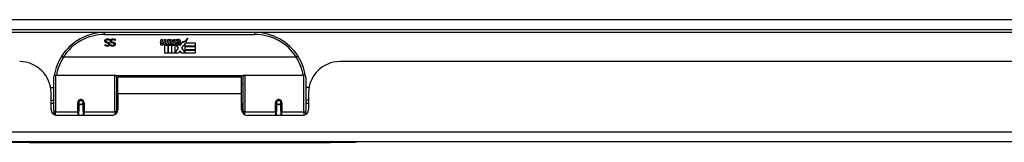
# Model space of a CAD drawing. Header units: inches. Extents: x 10 to 205, y 17 to 100.
# Tile 9 of 71: x 26.74 to 36.53, y 16.73 to 17.96. Entities that reach past the tile are written whole.
import ezdxf

# ---------------------------------------------------------------- set-up
doc = ezdxf.new("R2010")
doc.units = ezdxf.units.IN
doc.header["$MEASUREMENT"] = 0
doc.layers.add('Visible Edges(ANSI)', color=7, linetype='Continuous', lineweight=25)
doc.layers.add('Visible Tangent Edges(ANSI)', color=7, linetype='Continuous', lineweight=25)

msp = doc.modelspace()

# ---------------------------------------------------------------- linework, layer by layer
at = {"layer": 'Visible Edges(ANSI)'}
for p, q in [((10.4294, 17.8586), (46.2314, 17.8586)), ((29.0784, 17.8286), (27.5823, 17.8286)), ((27.6335, 17.7486), (27.6328, 17.7486)), ((27.6335, 17.7604), (27.6335, 17.7486)), ((27.6878, 17.7486), (27.6871, 17.7486)), ((27.6878, 17.7604), (27.6878, 17.7486)), ((28.1377, 17.7256), (28.1444, 17.7599)), ((28.1444, 17.7599), (28.1576, 17.7599)), ((28.1576, 17.7599), (28.1515, 17.7254)), ((28.174, 17.7374), (28.178, 17.7599)), ((28.178, 17.7599), (28.1912, 17.7599)), ((28.1912, 17.7599), (28.1851, 17.7254)), ((28.2079, 17.7374), (28.2119, 17.7599)), ((28.2119, 17.7599), (28.2251, 17.7599)), ((28.2251, 17.7599), (28.2154, 17.7053)), ((28.2212, 17.7053), (28.2455, 17.7318)), ((28.232, 17.7599), (28.2482, 17.7599)), ((28.2455, 17.7318), (28.232, 17.7599)), ((28.2482, 17.7599), (28.2557, 17.7404)), ((28.2557, 17.7404), (28.2581, 17.7404)), ((28.2581, 17.7404), (28.2716, 17.7599)), ((28.2878, 17.7599), (28.2632, 17.732)), ((28.2632, 17.732), (28.277, 17.7053)), ((28.2716, 17.7599), (28.2878, 17.7599)), ((28.2866, 17.7362), (28.3232, 17.7362)), ((28.2932, 17.7482), (28.2932, 17.7572)), ((28.3337, 17.6982), (28.3651, 17.7423)), ((28.3651, 17.7423), (28.3671, 17.7281)), ((28.3671, 17.7281), (28.4109, 17.7743)), ((28.4109, 17.7743), (28.3861, 17.7266)), ((27.5881, 17.7084), (27.5888, 17.7084)), ((27.5881, 17.6971), (27.5881, 17.7084)), ((27.6424, 17.7084), (27.6431, 17.7084)), ((27.6424, 17.6971), (27.6424, 17.7084)), ((28.1831, 17.6216), (28.1831, 17.7011)), ((28.201, 17.7086), (28.2005, 17.7024)), ((28.2005, 17.7024), (28.2128, 17.7024)), ((28.2049, 17.7149), (28.202, 17.7149)), ((28.2041, 17.7053), (28.2049, 17.7149)), ((28.2154, 17.7053), (28.2041, 17.7053)), ((28.2128, 17.7024), (28.2128, 17.6216)), ((28.217, 17.7024), (28.2392, 17.7024)), ((28.217, 17.6216), (28.217, 17.7024)), ((28.2375, 17.7053), (28.2212, 17.7053)), ((28.2509, 17.7236), (28.2375, 17.7053)), ((28.2392, 17.7024), (28.2467, 17.7128)), ((28.2467, 17.7128), (28.2467, 17.6216)), ((28.253, 17.7236), (28.2509, 17.7236)), ((28.2509, 17.7201), (28.2584, 17.7024)), ((28.2509, 17.6216), (28.2509, 17.7201)), ((28.2608, 17.7053), (28.253, 17.7236)), ((28.2584, 17.7024), (28.2809, 17.7024)), ((28.277, 17.7053), (28.2608, 17.7053)), ((28.2809, 17.7024), (28.2809, 17.6228)), ((28.2809, 17.6228), (28.3175, 17.6718)), ((28.3175, 17.6718), (28.2968, 17.7017)), ((28.3217, 17.7272), (28.2977, 17.7272)), ((28.3317, 17.6477), (28.3178, 17.6216)), ((28.3267, 17.7098), (28.3337, 17.6982)), ((28.3493, 17.6216), (28.3317, 17.6477)), ((28.3671, 17.7039), (28.3475, 17.6759)), ((28.3475, 17.6759), (28.3844, 17.6222)), ((28.3691, 17.6939), (28.3671, 17.7039)), ((28.3844, 17.7233), (28.3691, 17.6939)), ((28.3844, 17.6945), (28.3844, 17.7233)), ((28.4831, 17.6945), (28.3844, 17.6945)), ((28.3844, 17.69), (28.4831, 17.69)), ((28.3844, 17.6579), (28.3844, 17.69)), ((28.4831, 17.6579), (28.3844, 17.6579)), ((28.3844, 17.6537), (28.4831, 17.6537)), ((28.3844, 17.6222), (28.3844, 17.6537)), ((28.3861, 17.7266), (28.4831, 17.7266)), ((28.4831, 17.7266), (28.4831, 17.6945)), ((28.4831, 17.69), (28.4831, 17.6579)), ((28.4831, 17.6537), (28.4831, 17.6216)), ((29.4873, 17.5829), (27.1735, 17.5829)), ((28.2128, 17.6216), (28.1831, 17.6216)), ((28.2467, 17.6216), (28.217, 17.6216)), ((28.3178, 17.6216), (28.2509, 17.6216)), ((28.4831, 17.6216), (28.3493, 17.6216)), ((40.3889, 17.539), (29.9234, 17.539)), ((27.0755, 17.054), (27.0755, 17.3839)), ((27.0951, 17.4036), (27.6847, 17.4036)), ((27.7005, 17.3878), (27.7005, 17.0502)), ((27.7149, 17.216), (27.7149, 17.384)), ((28.9459, 17.384), (27.7149, 17.384)), ((28.9459, 17.216), (28.9459, 17.384)), ((28.9603, 17.0502), (28.9603, 17.3878)), ((28.976, 17.4036), (29.5656, 17.4036)), ((29.5853, 17.3839), (29.5853, 17.054)), ((27.045, 17.279), (27.0755, 17.279)), ((27.7005, 17.3115), (27.7149, 17.3115)), ((28.9603, 17.3115), (28.9459, 17.3115)), ((29.6157, 17.279), (29.5853, 17.279)), ((27.0494, 17.0611), (27.0494, 17.227)), ((27.0494, 17.153), (27.0755, 17.153)), ((27.7149, 17.216), (27.7149, 17.0611)), ((28.9459, 17.0611), (28.9459, 17.216)), ((29.6114, 17.153), (29.5853, 17.153)), ((29.6114, 17.227), (29.6114, 17.0611)), ((27.0755, 17.1195), (27.0494, 17.1195)), ((27.0755, 17.054), (27.0755, 17.0121)), ((27.3245, 17.1314), (27.3245, 17.0445)), ((27.3266, 17.129), (27.3246, 17.129)), ((27.3249, 17.1357), (27.3268, 17.1353)), ((27.3264, 17.1354), (27.3264, 17.1314)), ((27.3304, 17.1195), (27.328, 17.1195)), ((27.3642, 17.1195), (27.3618, 17.1195)), ((27.3654, 17.1274), (27.3678, 17.1269)), ((27.3678, 17.0445), (27.3678, 17.1314)), ((27.7005, 17.1206), (27.7149, 17.1206)), ((27.7005, 17.0224), (27.7005, 17.0502)), ((28.9603, 17.1206), (28.9459, 17.1206)), ((28.9603, 17.0502), (28.9603, 17.0224)), ((29.293, 17.1314), (29.293, 17.0445)), ((29.2954, 17.1274), (29.293, 17.1269)), ((29.2989, 17.1195), (29.2965, 17.1195)), ((29.3327, 17.1195), (29.3303, 17.1195)), ((29.3358, 17.1357), (29.3339, 17.1353)), ((29.3342, 17.129), (29.3362, 17.129)), ((29.3343, 17.1314), (29.3343, 17.1354)), ((29.3363, 17.0445), (29.3363, 17.1314)), ((29.6114, 17.1195), (29.5853, 17.1195)), ((29.5853, 17.0121), (29.5853, 17.054)), ((27.6558, 17.002), (27.1084, 17.002)), ((27.3245, 17.002), (27.3245, 17.0445)), ((27.3678, 17.0445), (27.3678, 17.002)), ((29.5523, 17.002), (29.0049, 17.002)), ((29.293, 17.002), (29.293, 17.0445)), ((29.3363, 17.0445), (29.3363, 17.002)), ((46.1329, 16.739), (10.5279, 16.739)), ((26.8304, 16.733), (26.5804, 16.733)), ((26.8304, 16.733), (29.8304, 16.733)), ((30.0804, 16.733), (29.8304, 16.733)), ((30.0804, 16.733), (30.0804, 16.739))]:
    msp.add_line(p, q, dxfattribs=at)
at = {"layer": 'Visible Edges(ANSI)', "flags": 128}
for points in [[(27.5853, 17.7444), (27.5853, 17.7451), (27.5854, 17.7458), (27.5854, 17.7465), (27.5855, 17.7472), (27.5856, 17.7479), (27.5858, 17.7486), (27.5859, 17.7493), (27.5861, 17.7499), (27.5863, 17.7506), (27.5865, 17.7513), (27.5868, 17.752), (27.587, 17.7526), (27.5873, 17.7533), (27.5876, 17.7539), (27.588, 17.7546), (27.5883, 17.7552), (27.5887, 17.7558), (27.5891, 17.7564), (27.5895, 17.7569), (27.5899, 17.7575), (27.5903, 17.758), (27.5908, 17.7585), (27.5913, 17.759), (27.5918, 17.7595)], [(27.5994, 17.7266), (27.5982, 17.727), (27.5971, 17.7274), (27.596, 17.7278), (27.595, 17.7283), (27.594, 17.7288), (27.5931, 17.7294), (27.5922, 17.7299), (27.5914, 17.7306), (27.5907, 17.7312), (27.59, 17.7319), (27.5893, 17.7326), (27.5887, 17.7333), (27.5882, 17.7341), (27.5877, 17.7349), (27.5872, 17.7357), (27.5868, 17.7365), (27.5865, 17.7374), (27.5862, 17.7383), (27.5859, 17.7393), (27.5857, 17.7403), (27.5855, 17.7413), (27.5854, 17.7423), (27.5854, 17.7433), (27.5853, 17.7444)], [(27.5918, 17.7595), (27.5923, 17.76), (27.5929, 17.7605), (27.5935, 17.7609), (27.5941, 17.7614), (27.5948, 17.7618), (27.5954, 17.7622), (27.596, 17.7626), (27.5967, 17.763), (27.5974, 17.7633), (27.5981, 17.7636), (27.5988, 17.7639), (27.5995, 17.7642), (27.6002, 17.7645), (27.601, 17.7647), (27.6018, 17.765), (27.6026, 17.7652), (27.6034, 17.7653), (27.6043, 17.7655), (27.6052, 17.7656), (27.6062, 17.7657), (27.6072, 17.7658), (27.6082, 17.7659), (27.6092, 17.7659), (27.6103, 17.7659)], [(27.6109, 17.7577), (27.6097, 17.7577), (27.6085, 17.7577), (27.6073, 17.7575), (27.6062, 17.7574), (27.6051, 17.7572), (27.6041, 17.7569), (27.6031, 17.7566), (27.6022, 17.7563), (27.6014, 17.7559), (27.6006, 17.7555), (27.5998, 17.755), (27.5991, 17.7545), (27.5985, 17.7539), (27.5979, 17.7534), (27.5974, 17.7527), (27.5969, 17.7521), (27.5965, 17.7514), (27.5962, 17.7507), (27.5958, 17.75), (27.5956, 17.7492), (27.5954, 17.7485), (27.5953, 17.7476), (27.5952, 17.7468), (27.5952, 17.7459)], [(27.5952, 17.7459), (27.5952, 17.7452), (27.5952, 17.7445), (27.5953, 17.7439), (27.5954, 17.7433), (27.5955, 17.7427), (27.5957, 17.7421), (27.5959, 17.7415), (27.5961, 17.741), (27.5963, 17.7404), (27.5966, 17.7399), (27.5969, 17.7395), (27.5973, 17.739), (27.5976, 17.7386), (27.598, 17.7382), (27.5985, 17.7378), (27.5989, 17.7374), (27.5994, 17.7371), (27.6, 17.7367), (27.6005, 17.7364), (27.6011, 17.7361), (27.6018, 17.7358), (27.6024, 17.7355), (27.6031, 17.7353), (27.6039, 17.7351)], [(27.6039, 17.7351), (27.6044, 17.7349), (27.605, 17.7348), (27.6055, 17.7346), (27.606, 17.7345), (27.6065, 17.7343), (27.607, 17.7342), (27.6075, 17.7341), (27.608, 17.734), (27.6085, 17.7338), (27.609, 17.7337), (27.6094, 17.7336), (27.6099, 17.7335), (27.6103, 17.7334), (27.6108, 17.7333), (27.6113, 17.7332), (27.6119, 17.733), (27.6124, 17.7329), (27.613, 17.7328), (27.6135, 17.7326), (27.6141, 17.7325), (27.6147, 17.7323), (27.6154, 17.7322), (27.616, 17.732), (27.6167, 17.7318)], [(27.6103, 17.7659), (27.6115, 17.7659), (27.6128, 17.7659), (27.614, 17.7658), (27.6151, 17.7657), (27.6163, 17.7656), (27.6174, 17.7655), (27.6185, 17.7654), (27.6195, 17.7652), (27.6205, 17.765), (27.6215, 17.7648), (27.6224, 17.7645), (27.6234, 17.7643), (27.6242, 17.764), (27.6251, 17.7637), (27.626, 17.7634), (27.6269, 17.7631), (27.6277, 17.7628), (27.6286, 17.7625), (27.6294, 17.7622), (27.6303, 17.7618), (27.6311, 17.7615), (27.6319, 17.7611), (27.6327, 17.7608), (27.6335, 17.7604)], [(27.6328, 17.7486), (27.632, 17.7493), (27.6312, 17.75), (27.6304, 17.7506), (27.6296, 17.7512), (27.6287, 17.7519), (27.6279, 17.7524), (27.627, 17.753), (27.6261, 17.7535), (27.6252, 17.754), (27.6242, 17.7545), (27.6233, 17.7549), (27.6223, 17.7553), (27.6213, 17.7557), (27.6203, 17.7561), (27.6194, 17.7564), (27.6184, 17.7567), (27.6175, 17.7569), (27.6165, 17.7571), (27.6156, 17.7573), (27.6146, 17.7575), (27.6137, 17.7576), (27.6128, 17.7577), (27.6119, 17.7577), (27.6109, 17.7577)], [(27.6167, 17.7318), (27.6173, 17.7317), (27.6179, 17.7315), (27.6185, 17.7313), (27.6191, 17.7311), (27.6196, 17.7309), (27.6202, 17.7307), (27.6207, 17.7305), (27.6212, 17.7303), (27.6218, 17.7301), (27.6223, 17.7299), (27.6228, 17.7296), (27.6233, 17.7294), (27.6237, 17.7292), (27.6242, 17.7289), (27.6247, 17.7286), (27.6251, 17.7283), (27.6256, 17.728), (27.626, 17.7277), (27.6264, 17.7274), (27.6268, 17.7271), (27.6272, 17.7267), (27.6276, 17.7263), (27.628, 17.726), (27.6284, 17.7256)], [(27.6396, 17.7444), (27.6396, 17.7451), (27.6397, 17.7458), (27.6397, 17.7465), (27.6398, 17.7472), (27.6399, 17.7479), (27.64, 17.7486), (27.6402, 17.7493), (27.6404, 17.7499), (27.6406, 17.7506), (27.6408, 17.7513), (27.641, 17.752), (27.6413, 17.7526), (27.6416, 17.7533), (27.6419, 17.7539), (27.6422, 17.7546), (27.6426, 17.7552), (27.6429, 17.7558), (27.6433, 17.7564), (27.6437, 17.7569), (27.6442, 17.7575), (27.6446, 17.758), (27.6451, 17.7585), (27.6455, 17.759), (27.646, 17.7595)], [(27.6537, 17.7266), (27.6525, 17.727), (27.6514, 17.7274), (27.6503, 17.7278), (27.6492, 17.7283), (27.6483, 17.7288), (27.6474, 17.7294), (27.6465, 17.7299), (27.6457, 17.7306), (27.6449, 17.7312), (27.6442, 17.7319), (27.6436, 17.7326), (27.643, 17.7333), (27.6425, 17.7341), (27.642, 17.7349), (27.6415, 17.7357), (27.6411, 17.7365), (27.6408, 17.7374), (27.6405, 17.7383), (27.6402, 17.7393), (27.64, 17.7403), (27.6398, 17.7413), (27.6397, 17.7423), (27.6396, 17.7433), (27.6396, 17.7444)], [(27.646, 17.7595), (27.6466, 17.76), (27.6472, 17.7605), (27.6478, 17.7609), (27.6484, 17.7614), (27.649, 17.7618), (27.6497, 17.7622), (27.6503, 17.7626), (27.651, 17.763), (27.6516, 17.7633), (27.6523, 17.7636), (27.653, 17.7639), (27.6537, 17.7642), (27.6545, 17.7645), (27.6552, 17.7647), (27.656, 17.765), (27.6568, 17.7652), (27.6577, 17.7653), (27.6586, 17.7655), (27.6595, 17.7656), (27.6604, 17.7657), (27.6614, 17.7658), (27.6624, 17.7659), (27.6635, 17.7659), (27.6645, 17.7659)], [(27.6652, 17.7577), (27.6639, 17.7577), (27.6627, 17.7577), (27.6616, 17.7575), (27.6604, 17.7574), (27.6594, 17.7572), (27.6584, 17.7569), (27.6574, 17.7566), (27.6565, 17.7563), (27.6557, 17.7559), (27.6549, 17.7555), (27.6541, 17.755), (27.6534, 17.7545), (27.6528, 17.7539), (27.6522, 17.7534), (27.6517, 17.7527), (27.6512, 17.7521), (27.6508, 17.7514), (27.6504, 17.7507), (27.6501, 17.75), (27.6499, 17.7492), (27.6497, 17.7485), (27.6495, 17.7476), (27.6495, 17.7468), (27.6494, 17.7459)], [(27.6494, 17.7459), (27.6494, 17.7452), (27.6495, 17.7445), (27.6496, 17.7439), (27.6497, 17.7433), (27.6498, 17.7427), (27.6499, 17.7421), (27.6501, 17.7415), (27.6504, 17.741), (27.6506, 17.7404), (27.6509, 17.7399), (27.6512, 17.7395), (27.6515, 17.739), (27.6519, 17.7386), (27.6523, 17.7382), (27.6527, 17.7378), (27.6532, 17.7374), (27.6537, 17.7371), (27.6542, 17.7367), (27.6548, 17.7364), (27.6554, 17.7361), (27.656, 17.7358), (27.6567, 17.7355), (27.6574, 17.7353), (27.6582, 17.7351)], [(27.6582, 17.7351), (27.6587, 17.7349), (27.6592, 17.7348), (27.6598, 17.7346), (27.6603, 17.7345), (27.6608, 17.7343), (27.6613, 17.7342), (27.6618, 17.7341), (27.6623, 17.734), (27.6628, 17.7338), (27.6632, 17.7337), (27.6637, 17.7336), (27.6642, 17.7335), (27.6646, 17.7334), (27.6651, 17.7333), (27.6656, 17.7332), (27.6661, 17.733), (27.6667, 17.7329), (27.6672, 17.7328), (27.6678, 17.7326), (27.6684, 17.7325), (27.669, 17.7323), (27.6696, 17.7322), (27.6703, 17.732), (27.671, 17.7318)], [(27.6645, 17.7659), (27.6658, 17.7659), (27.667, 17.7659), (27.6682, 17.7658), (27.6694, 17.7657), (27.6705, 17.7656), (27.6716, 17.7655), (27.6727, 17.7654), (27.6738, 17.7652), (27.6748, 17.765), (27.6758, 17.7648), (27.6767, 17.7645), (27.6776, 17.7643), (27.6785, 17.764), (27.6794, 17.7637), (27.6803, 17.7634), (27.6812, 17.7631), (27.682, 17.7628), (27.6829, 17.7625), (27.6837, 17.7622), (27.6845, 17.7618), (27.6854, 17.7615), (27.6862, 17.7611), (27.687, 17.7608), (27.6878, 17.7604)], [(27.6871, 17.7486), (27.6863, 17.7493), (27.6855, 17.75), (27.6847, 17.7506), (27.6839, 17.7512), (27.683, 17.7519), (27.6821, 17.7524), (27.6813, 17.753), (27.6803, 17.7535), (27.6794, 17.754), (27.6785, 17.7545), (27.6775, 17.7549), (27.6766, 17.7553), (27.6756, 17.7557), (27.6746, 17.7561), (27.6736, 17.7564), (27.6727, 17.7567), (27.6717, 17.7569), (27.6708, 17.7571), (27.6698, 17.7573), (27.6689, 17.7575), (27.668, 17.7576), (27.667, 17.7577), (27.6661, 17.7577), (27.6652, 17.7577)], [(27.671, 17.7318), (27.6716, 17.7317), (27.6722, 17.7315), (27.6727, 17.7313), (27.6733, 17.7311), (27.6739, 17.7309), (27.6744, 17.7307), (27.675, 17.7305), (27.6755, 17.7303), (27.676, 17.7301), (27.6765, 17.7299), (27.677, 17.7296), (27.6775, 17.7294), (27.678, 17.7292), (27.6785, 17.7289), (27.6789, 17.7286), (27.6794, 17.7283), (27.6798, 17.728), (27.6803, 17.7277), (27.6807, 17.7274), (27.6811, 17.7271), (27.6815, 17.7267), (27.6819, 17.7263), (27.6823, 17.726), (27.6827, 17.7256)], [(27.6092, 17.6925), (27.6082, 17.6925), (27.6072, 17.6925), (27.6062, 17.6926), (27.6053, 17.6926), (27.6043, 17.6927), (27.6034, 17.6928), (27.6024, 17.6929), (27.6015, 17.693), (27.6006, 17.6932), (27.5997, 17.6933), (27.5988, 17.6935), (27.5979, 17.6937), (27.597, 17.6939), (27.5962, 17.6941), (27.5953, 17.6943), (27.5945, 17.6946), (27.5936, 17.6948), (27.5928, 17.6951), (27.592, 17.6954), (27.5912, 17.6957), (27.5904, 17.696), (27.5896, 17.6964), (27.5889, 17.6967), (27.5881, 17.6971)], [(27.5888, 17.7084), (27.5894, 17.7078), (27.59, 17.7073), (27.5906, 17.7069), (27.5913, 17.7064), (27.5919, 17.7059), (27.5926, 17.7055), (27.5934, 17.705), (27.5941, 17.7046), (27.5949, 17.7042), (27.5957, 17.7037), (27.5966, 17.7033), (27.5975, 17.703), (27.5983, 17.7026), (27.5992, 17.7023), (27.6001, 17.702), (27.601, 17.7017), (27.6019, 17.7014), (27.6029, 17.7012), (27.6038, 17.7011), (27.6047, 17.7009), (27.6057, 17.7008), (27.6066, 17.7007), (27.6076, 17.7007), (27.6085, 17.7007)], [(27.6139, 17.7228), (27.6134, 17.723), (27.6129, 17.7231), (27.6124, 17.7232), (27.6118, 17.7234), (27.6112, 17.7235), (27.6106, 17.7237), (27.61, 17.7238), (27.6094, 17.724), (27.6087, 17.7242), (27.608, 17.7243), (27.6073, 17.7245), (27.6066, 17.7247), (27.6059, 17.7248), (27.6052, 17.725), (27.6045, 17.7252), (27.6039, 17.7253), (27.6033, 17.7255), (27.6026, 17.7257), (27.6021, 17.7258), (27.6015, 17.726), (27.6009, 17.7261), (27.6004, 17.7263), (27.5999, 17.7264), (27.5994, 17.7266)], [(27.6085, 17.7007), (27.6096, 17.7007), (27.6106, 17.7007), (27.6117, 17.7009), (27.6126, 17.701), (27.6136, 17.7012), (27.6145, 17.7014), (27.6153, 17.7017), (27.6162, 17.702), (27.617, 17.7024), (27.6177, 17.7028), (27.6184, 17.7032), (27.6191, 17.7037), (27.6198, 17.7043), (27.6204, 17.7048), (27.6209, 17.7054), (27.6214, 17.706), (27.6218, 17.7066), (27.6222, 17.7073), (27.6225, 17.708), (27.6227, 17.7087), (27.6229, 17.7094), (27.6231, 17.7102), (27.6232, 17.711), (27.6232, 17.7118)], [(27.633, 17.7128), (27.633, 17.7114), (27.6328, 17.71), (27.6326, 17.7086), (27.6323, 17.7073), (27.6318, 17.7061), (27.6313, 17.7049), (27.6307, 17.7037), (27.63, 17.7025), (27.6292, 17.7014), (27.6283, 17.7004), (27.6274, 17.6993), (27.6263, 17.6983), (27.6251, 17.6974), (27.6239, 17.6966), (27.6227, 17.6958), (27.6214, 17.6951), (27.62, 17.6945), (27.6186, 17.694), (27.6172, 17.6935), (27.6157, 17.6932), (27.6141, 17.6929), (27.6125, 17.6927), (27.6109, 17.6925), (27.6092, 17.6925)], [(27.6232, 17.7118), (27.6232, 17.7125), (27.6231, 17.7132), (27.623, 17.7139), (27.6229, 17.7146), (27.6228, 17.7152), (27.6226, 17.7158), (27.6224, 17.7164), (27.6221, 17.717), (27.6218, 17.7175), (27.6215, 17.718), (27.6212, 17.7185), (27.6208, 17.719), (27.6204, 17.7194), (27.6199, 17.7198), (27.6195, 17.7202), (27.619, 17.7206), (27.6184, 17.7209), (27.6179, 17.7213), (27.6173, 17.7216), (27.6167, 17.7219), (27.616, 17.7221), (27.6154, 17.7224), (27.6147, 17.7226), (27.6139, 17.7228)], [(27.6284, 17.7256), (27.6288, 17.7252), (27.6291, 17.7248), (27.6294, 17.7244), (27.6298, 17.7239), (27.6301, 17.7235), (27.6303, 17.723), (27.6306, 17.7226), (27.6309, 17.7221), (27.6311, 17.7216), (27.6314, 17.7211), (27.6316, 17.7206), (27.6318, 17.7201), (27.632, 17.7195), (27.6322, 17.719), (27.6323, 17.7184), (27.6325, 17.7179), (27.6326, 17.7173), (27.6327, 17.7167), (27.6328, 17.7161), (27.6329, 17.7154), (27.6329, 17.7148), (27.633, 17.7141), (27.633, 17.7135), (27.633, 17.7128)], [(27.6634, 17.6925), (27.6624, 17.6925), (27.6615, 17.6925), (27.6605, 17.6926), (27.6595, 17.6926), (27.6586, 17.6927), (27.6576, 17.6928), (27.6567, 17.6929), (27.6558, 17.693), (27.6549, 17.6932), (27.654, 17.6933), (27.6531, 17.6935), (27.6522, 17.6937), (27.6513, 17.6939), (27.6504, 17.6941), (27.6496, 17.6943), (27.6487, 17.6946), (27.6479, 17.6948), (27.6471, 17.6951), (27.6463, 17.6954), (27.6455, 17.6957), (27.6447, 17.696), (27.6439, 17.6964), (27.6431, 17.6967), (27.6424, 17.6971)], [(27.6431, 17.7084), (27.6436, 17.7078), (27.6442, 17.7073), (27.6449, 17.7069), (27.6455, 17.7064), (27.6462, 17.7059), (27.6469, 17.7055), (27.6476, 17.705), (27.6484, 17.7046), (27.6492, 17.7042), (27.65, 17.7037), (27.6509, 17.7033), (27.6517, 17.703), (27.6526, 17.7026), (27.6535, 17.7023), (27.6544, 17.702), (27.6553, 17.7017), (27.6562, 17.7014), (27.6571, 17.7012), (27.6581, 17.7011), (27.659, 17.7009), (27.6599, 17.7008), (27.6609, 17.7007), (27.6618, 17.7007), (27.6628, 17.7007)], [(27.6682, 17.7228), (27.6677, 17.723), (27.6672, 17.7231), (27.6666, 17.7232), (27.6661, 17.7234), (27.6655, 17.7235), (27.6649, 17.7237), (27.6643, 17.7238), (27.6636, 17.724), (27.663, 17.7242), (27.6623, 17.7243), (27.6616, 17.7245), (27.6609, 17.7247), (27.6602, 17.7248), (27.6595, 17.725), (27.6588, 17.7252), (27.6582, 17.7253), (27.6575, 17.7255), (27.6569, 17.7257), (27.6563, 17.7258), (27.6558, 17.726), (27.6552, 17.7261), (27.6547, 17.7263), (27.6542, 17.7264), (27.6537, 17.7266)], [(27.6628, 17.7007), (27.6639, 17.7007), (27.6649, 17.7007), (27.6659, 17.7009), (27.6669, 17.701), (27.6678, 17.7012), (27.6687, 17.7014), (27.6696, 17.7017), (27.6704, 17.702), (27.6712, 17.7024), (27.672, 17.7028), (27.6727, 17.7032), (27.6734, 17.7037), (27.674, 17.7043), (27.6746, 17.7048), (27.6752, 17.7054), (27.6757, 17.706), (27.6761, 17.7066), (27.6764, 17.7073), (27.6767, 17.708), (27.677, 17.7087), (27.6772, 17.7094), (27.6773, 17.7102), (27.6774, 17.711), (27.6774, 17.7118)], [(27.6873, 17.7128), (27.6872, 17.7114), (27.6871, 17.71), (27.6869, 17.7086), (27.6865, 17.7073), (27.6861, 17.7061), (27.6856, 17.7049), (27.685, 17.7037), (27.6843, 17.7025), (27.6835, 17.7014), (27.6826, 17.7004), (27.6816, 17.6993), (27.6806, 17.6983), (27.6794, 17.6974), (27.6782, 17.6966), (27.677, 17.6958), (27.6757, 17.6951), (27.6743, 17.6945), (27.6729, 17.694), (27.6715, 17.6935), (27.67, 17.6932), (27.6684, 17.6929), (27.6668, 17.6927), (27.6651, 17.6925), (27.6634, 17.6925)], [(27.6774, 17.7118), (27.6774, 17.7125), (27.6774, 17.7132), (27.6773, 17.7139), (27.6772, 17.7146), (27.677, 17.7152), (27.6769, 17.7158), (27.6766, 17.7164), (27.6764, 17.717), (27.6761, 17.7175), (27.6758, 17.718), (27.6754, 17.7185), (27.6751, 17.719), (27.6747, 17.7194), (27.6742, 17.7198), (27.6737, 17.7202), (27.6732, 17.7206), (27.6727, 17.7209), (27.6722, 17.7213), (27.6716, 17.7216), (27.671, 17.7219), (27.6703, 17.7221), (27.6696, 17.7224), (27.6689, 17.7226), (27.6682, 17.7228)], [(27.6827, 17.7256), (27.683, 17.7252), (27.6834, 17.7248), (27.6837, 17.7244), (27.684, 17.7239), (27.6843, 17.7235), (27.6846, 17.723), (27.6849, 17.7226), (27.6852, 17.7221), (27.6854, 17.7216), (27.6856, 17.7211), (27.6859, 17.7206), (27.6861, 17.7201), (27.6863, 17.7195), (27.6864, 17.719), (27.6866, 17.7184), (27.6867, 17.7179), (27.6869, 17.7173), (27.687, 17.7167), (27.6871, 17.7161), (27.6871, 17.7154), (27.6872, 17.7148), (27.6872, 17.7141), (27.6873, 17.7135), (27.6873, 17.7128)], [(27.1557, 17.5954), (27.1557, 17.5953), (27.1558, 17.5951), (27.1559, 17.5949), (27.1561, 17.5947), (27.1563, 17.5944), (27.1567, 17.5941), (27.157, 17.5937), (27.1575, 17.5933), (27.158, 17.5929), (27.1586, 17.5924), (27.1593, 17.5919), (27.16, 17.5913), (27.1607, 17.5908), (27.1615, 17.5902), (27.1624, 17.5896), (27.1633, 17.5889), (27.1642, 17.5883), (27.1651, 17.5876), (27.1661, 17.5869), (27.1672, 17.5862), (27.1682, 17.5855), (27.1693, 17.5848), (27.1703, 17.5841), (27.1714, 17.5834)], [(27.1735, 17.5829), (27.1734, 17.5829), (27.1733, 17.5829), (27.1732, 17.5829), (27.1731, 17.5829), (27.173, 17.5829), (27.1729, 17.5829), (27.1729, 17.5829), (27.1728, 17.5829), (27.1727, 17.583), (27.1726, 17.583), (27.1725, 17.583), (27.1724, 17.583), (27.1723, 17.583), (27.1722, 17.5831), (27.1722, 17.5831), (27.1721, 17.5831), (27.172, 17.5831), (27.1719, 17.5832), (27.1718, 17.5832), (27.1717, 17.5833), (27.1717, 17.5833), (27.1716, 17.5833), (27.1715, 17.5834), (27.1714, 17.5834)], [(29.4893, 17.5834), (29.4892, 17.5834), (29.4892, 17.5833), (29.4891, 17.5833), (29.489, 17.5833), (29.4889, 17.5832), (29.4888, 17.5832), (29.4888, 17.5831), (29.4887, 17.5831), (29.4886, 17.5831), (29.4885, 17.5831), (29.4884, 17.583), (29.4883, 17.583), (29.4882, 17.583), (29.4882, 17.583), (29.4881, 17.583), (29.488, 17.5829), (29.4879, 17.5829), (29.4878, 17.5829), (29.4877, 17.5829), (29.4876, 17.5829), (29.4875, 17.5829), (29.4874, 17.5829), (29.4874, 17.5829), (29.4873, 17.5829)], [(29.505, 17.5954), (29.505, 17.5953), (29.505, 17.5951), (29.5049, 17.5949), (29.5047, 17.5947), (29.5044, 17.5944), (29.5041, 17.5941), (29.5037, 17.5937), (29.5032, 17.5933), (29.5027, 17.5929), (29.5021, 17.5924), (29.5015, 17.5919), (29.5008, 17.5913), (29.5, 17.5908), (29.4992, 17.5902), (29.4984, 17.5896), (29.4975, 17.5889), (29.4966, 17.5883), (29.4956, 17.5876), (29.4946, 17.5869), (29.4936, 17.5862), (29.4925, 17.5855), (29.4915, 17.5848), (29.4904, 17.5841), (29.4893, 17.5834)], [(27.082, 17.4028), (27.0819, 17.4026), (27.0819, 17.4024), (27.0819, 17.4021), (27.0818, 17.4019), (27.0818, 17.4017), (27.0818, 17.4015), (27.0817, 17.4013), (27.0817, 17.4011), (27.0817, 17.4009), (27.0817, 17.4007), (27.0816, 17.4005), (27.0816, 17.4003), (27.0816, 17.4001), (27.0815, 17.3999), (27.0815, 17.3996), (27.0815, 17.3994), (27.0814, 17.3992), (27.0814, 17.399), (27.0814, 17.3988), (27.0813, 17.3986), (27.0813, 17.3984), (27.0813, 17.3982), (27.0812, 17.398), (27.0812, 17.3978)], [(29.5795, 17.3978), (29.5795, 17.398), (29.5795, 17.3982), (29.5795, 17.3984), (29.5794, 17.3986), (29.5794, 17.3988), (29.5794, 17.399), (29.5793, 17.3992), (29.5793, 17.3994), (29.5793, 17.3996), (29.5792, 17.3999), (29.5792, 17.4001), (29.5792, 17.4003), (29.5791, 17.4005), (29.5791, 17.4007), (29.5791, 17.4009), (29.579, 17.4011), (29.579, 17.4013), (29.579, 17.4015), (29.5789, 17.4017), (29.5789, 17.4019), (29.5789, 17.4021), (29.5788, 17.4024), (29.5788, 17.4026), (29.5788, 17.4028)], [(27.3245, 17.1314), (27.3246, 17.134), (27.3251, 17.1366), (27.3259, 17.1392), (27.3271, 17.1417), (27.3286, 17.1441), (27.3304, 17.1463), (27.3325, 17.1482), (27.3349, 17.1499), (27.3375, 17.1512), (27.3403, 17.1522), (27.3432, 17.1528), (27.3462, 17.153), (27.3491, 17.1528), (27.352, 17.1522), (27.3548, 17.1512), (27.3574, 17.1499), (27.3598, 17.1482), (27.3619, 17.1463), (27.3637, 17.1441), (27.3651, 17.1417), (27.3663, 17.1392), (27.3671, 17.1366), (27.3676, 17.134), (27.3678, 17.1314)], [(29.293, 17.1314), (29.2931, 17.134), (29.2936, 17.1366), (29.2944, 17.1392), (29.2956, 17.1417), (29.2971, 17.1441), (29.2989, 17.1463), (29.301, 17.1482), (29.3034, 17.1499), (29.306, 17.1512), (29.3088, 17.1522), (29.3117, 17.1528), (29.3147, 17.153), (29.3176, 17.1528), (29.3205, 17.1522), (29.3233, 17.1512), (29.3259, 17.1499), (29.3283, 17.1482), (29.3304, 17.1463), (29.3322, 17.1441), (29.3336, 17.1417), (29.3348, 17.1392), (29.3356, 17.1366), (29.3361, 17.134), (29.3363, 17.1314)], [(27.7143, 17.083), (27.7144, 17.0831), (27.7144, 17.0831), (27.7144, 17.0832), (27.7144, 17.0832), (27.7145, 17.0833), (27.7145, 17.0833), (27.7145, 17.0834), (27.7145, 17.0835), (27.7145, 17.0835), (27.7146, 17.0836), (27.7146, 17.0836), (27.7146, 17.0837), (27.7146, 17.0837), (27.7147, 17.0838), (27.7147, 17.0838), (27.7147, 17.0839), (27.7147, 17.0839), (27.7147, 17.084), (27.7148, 17.0841), (27.7148, 17.0841), (27.7148, 17.0842), (27.7148, 17.0842), (27.7149, 17.0843), (27.7149, 17.0843)], [(28.9459, 17.0843), (28.9459, 17.0843), (28.9459, 17.0842), (28.9459, 17.0842), (28.946, 17.0841), (28.946, 17.0841), (28.946, 17.084), (28.946, 17.0839), (28.946, 17.0839), (28.9461, 17.0838), (28.9461, 17.0838), (28.9461, 17.0837), (28.9461, 17.0837), (28.9462, 17.0836), (28.9462, 17.0836), (28.9462, 17.0835), (28.9462, 17.0835), (28.9462, 17.0834), (28.9463, 17.0833), (28.9463, 17.0833), (28.9463, 17.0832), (28.9463, 17.0832), (28.9464, 17.0831), (28.9464, 17.0831), (28.9464, 17.083)]]:
    msp.add_lwpolyline(points, dxfattribs=at)
at = {"layer": 'Visible Edges(ANSI)'}
for centre in [(27.3461, 17.1314), (29.3146, 17.1314)]:
    msp.add_circle(centre, 0.0197, dxfattribs=at)
for centre, radius, start, end in [((27.5823, 17.3217), 0.5069, 90, 147.31425), ((28.1281, 17.7448), 0.0465, 328.55841, 350.82565), ((28.1621, 17.7454), 0.0465, 327.59924, 350), ((28.3124, 17.7248), 0.0282, 156.15553, 203.84447), ((28.3113, 17.6992), 0.0607, 81.56052, 107.33425), ((28.3049, 17.7198), 0.0307, 64.67838, 112.56091), ((28.314, 17.7389), 0.0096, 343.52609, 64.67838), ((28.3173, 17.7397), 0.0197, 356.56465, 81.56052), ((28.2972, 17.741), 0.0398, 314.16843, 356.56465), ((29.0784, 17.3217), 0.5069, 32.68575, 90), ((28.166, 17.7201), 0.0288, 169, 198.47479), ((28.1486, 17.7143), 0.0105, 198.47479, 269.6788), ((28.1487, 17.7284), 0.0246, 269.6788, 333.95078), ((28.1636, 17.7232), 0.0123, 169.9922, 203.54875), ((28.1578, 17.7207), 0.006, 203.54875, 276.10268), ((28.1571, 17.7273), 0.0126, 276.10268, 327.60833), ((28.1995, 17.7194), 0.0288, 183.6169, 196.9928), ((28.1817, 17.7139), 0.0101, 196.9928, 269.47765), ((28.1818, 17.7278), 0.024, 269.47765, 327.41137), ((28.1836, 17.7251), 0.024, 268.79525, 316.5849), ((28.1972, 17.7232), 0.0123, 170, 203.55712), ((28.1914, 17.7207), 0.006, 203.55712, 276.03001), ((28.1907, 17.7273), 0.0126, 276.03001, 327.59924), ((28.3005, 17.7195), 0.0152, 203.84447, 265.08017), ((28.3061, 17.7226), 0.00955, 151.45471, 231.16516), ((28.3042, 17.7338), 0.033, 257.07905, 313.17854), ((28.3042, 17.7338), 0.0299, 260.40854, 314.16843), ((28.3069, 17.7237), 0.0109, 231.16516, 289.37968), ((28.305, 17.7292), 0.0168, 289.37968, 352.99755), ((26.7374, 17.227), 0.312, 0, 90), ((27.5823, 17.3217), 0.5069, 147.31425, 170.79319), ((29.0784, 17.3217), 0.5069, 9.20681, 32.68575), ((29.9234, 17.227), 0.312, 90, 180), ((27.0951, 17.3839), 0.0197, 90, 180), ((27.6847, 17.3878), 0.0157, 0, 90), ((28.976, 17.3878), 0.0157, 90, 180), ((29.5656, 17.3839), 0.0197, 0, 90), ((27.1084, 17.0611), 0.0591, 180, 270), ((27.3461, 17.1314), 0.0217, 180, 348.1708), ((27.6558, 17.0611), 0.0591, 270, 0), ((29.0049, 17.0611), 0.0591, 180, 270), ((29.3146, 17.1314), 0.0217, 191.8292, 0), ((29.5523, 17.0611), 0.0591, 270, 0)]:
    msp.add_arc(centre, radius, start, end, dxfattribs=at)
at = {"layer": 'Visible Tangent Edges(ANSI)'}
for p, q in [((10.4294, 17.9576), (45.4642, 17.9576)), ((27.5505, 17.8276), (15.4587, 17.8276)), ((27.5823, 17.8089), (27.5823, 17.8286)), ((27.5823, 17.8089), (29.0784, 17.8089)), ((29.0784, 17.8089), (29.0784, 17.8286)), ((41.202, 17.8276), (29.1102, 17.8276)), ((27.0951, 17.4036), (27.0951, 17.0349)), ((27.6847, 17.0349), (27.6847, 17.4036)), ((28.9625, 17.3959), (27.6982, 17.3959)), ((28.976, 17.4036), (28.976, 17.0349)), ((29.5656, 17.0349), (29.5656, 17.4036)), ((28.9459, 17.216), (27.7149, 17.216)), ((27.3146, 17.0349), (27.3146, 17.1267)), ((27.3776, 17.1267), (27.3776, 17.0349)), ((29.2831, 17.0349), (29.2831, 17.1267)), ((29.3461, 17.1267), (29.3461, 17.0349)), ((27.0951, 17.0036), (27.0951, 17.0349)), ((27.3146, 17.0349), (27.0951, 17.0349)), ((27.3146, 17.0349), (27.3146, 17.002)), ((27.6847, 17.0349), (27.3776, 17.0349)), ((27.3776, 17.002), (27.3776, 17.0349)), ((27.6847, 17.0349), (27.6847, 17.0096)), ((29.2831, 17.0349), (28.976, 17.0349)), ((28.976, 17.0096), (28.976, 17.0349)), ((29.2831, 17.0349), (29.2831, 17.002)), ((29.5656, 17.0349), (29.3461, 17.0349)), ((29.3461, 17.002), (29.3461, 17.0349)), ((29.5656, 17.0349), (29.5656, 17.0036)), ((10.5279, 16.838), (46.1329, 16.838)), ((26.8304, 16.733), (26.8304, 16.739)), ((29.8304, 16.739), (29.8304, 16.733))]:
    msp.add_line(p, q, dxfattribs=at)
at = {"layer": 'Visible Tangent Edges(ANSI)', "flags": 128}
for points in [[(27.3776, 17.1267), (27.3774, 17.1307), (27.3766, 17.1347), (27.3754, 17.1387), (27.3738, 17.1425), (27.3716, 17.1462), (27.369, 17.1495), (27.366, 17.1525), (27.3625, 17.1551), (27.3587, 17.1571), (27.3547, 17.1587), (27.3505, 17.1596), (27.3462, 17.1599), (27.3419, 17.1596), (27.3377, 17.1587), (27.3336, 17.1572), (27.3298, 17.1551), (27.3263, 17.1526), (27.3233, 17.1496), (27.3206, 17.1462), (27.3185, 17.1426), (27.3168, 17.1387), (27.3156, 17.1348), (27.3149, 17.1307), (27.3146, 17.1267)], [(29.3461, 17.1267), (29.3459, 17.1307), (29.3452, 17.1347), (29.3439, 17.1387), (29.3423, 17.1425), (29.3401, 17.1462), (29.3375, 17.1495), (29.3345, 17.1525), (29.331, 17.1551), (29.3272, 17.1571), (29.3232, 17.1587), (29.319, 17.1596), (29.3147, 17.1599), (29.3104, 17.1596), (29.3062, 17.1587), (29.3021, 17.1572), (29.2983, 17.1551), (29.2948, 17.1526), (29.2918, 17.1496), (29.2891, 17.1462), (29.287, 17.1426), (29.2853, 17.1387), (29.2841, 17.1348), (29.2834, 17.1307), (29.2831, 17.1267)], [(27.7141, 17.1206), (27.7135, 17.1182), (27.7129, 17.1158), (27.7123, 17.1134), (27.7117, 17.111), (27.7112, 17.1086), (27.7106, 17.1062), (27.7101, 17.1038), (27.7096, 17.1014), (27.7091, 17.099), (27.7086, 17.0966), (27.7081, 17.0942), (27.7077, 17.0918), (27.7072, 17.0893), (27.7068, 17.0869), (27.7064, 17.0845), (27.706, 17.082), (27.7056, 17.0796), (27.7053, 17.0771), (27.7049, 17.0747), (27.7046, 17.0722), (27.7042, 17.0697), (27.7039, 17.0673), (27.7036, 17.0648), (27.7033, 17.0623)], [(28.9574, 17.0623), (28.9571, 17.0648), (28.9568, 17.0673), (28.9565, 17.0697), (28.9562, 17.0722), (28.9558, 17.0747), (28.9555, 17.0771), (28.9551, 17.0796), (28.9547, 17.082), (28.9543, 17.0845), (28.9539, 17.0869), (28.9535, 17.0894), (28.9531, 17.0918), (28.9526, 17.0942), (28.9521, 17.0966), (28.9517, 17.099), (28.9512, 17.1014), (28.9507, 17.1038), (28.9501, 17.1062), (28.9496, 17.1086), (28.949, 17.111), (28.9485, 17.1134), (28.9479, 17.1158), (28.9473, 17.1182), (28.9467, 17.1206)]]:
    msp.add_lwpolyline(points, dxfattribs=at)
at = {"layer": 'Visible Tangent Edges(ANSI)'}
for centre, start, end in [((27.5823, 17.3217), 90, 147.50115), ((29.0784, 17.3217), 32.49885, 90), ((27.5823, 17.3179), 147.05524, 169.87773), ((29.0784, 17.3179), 10.12227, 32.94476)]:
    msp.add_arc(centre, 0.4872, start, end, dxfattribs=at)
for centre, major_axis, ratio, start_param, end_param in [((27.1014, 17.3996), (-0.0194, 0.0031), 0.187438, 0, 0.544489), ((29.5593, 17.3996), (0.0194, 0.0031), 0.187438, 5.738696, 6.283185), ((27.0951, 17.054), (-0.0197, 0), 0.965926, 0, 1.570796), ((27.3146, 17.1314), (0.00984, 0), 0.476565, 4.712389, 6.283185), ((27.3776, 17.1314), (-0.00984, 0), 0.476565, 0, 1.570796), ((27.6847, 17.0502), (0.0157, 0), 0.965926, 4.712389, 6.283185), ((28.976, 17.0502), (-0.0157, 0), 0.965926, 0, 1.570796), ((29.2831, 17.1314), (0.00984, 0), 0.476565, 4.712389, 6.283185), ((29.3461, 17.1314), (-0.00984, 0), 0.476565, 0, 1.570796), ((29.5656, 17.054), (0.0197, 0), 0.965926, 4.712389, 6.283185), ((27.3146, 17.0445), (0.00984, 0), 0.965926, 4.712389, 6.283185), ((27.3776, 17.0445), (-0.00984, 0), 0.965926, 0, 1.570796), ((29.2831, 17.0445), (0.00984, 0), 0.965926, 4.712389, 6.283185), ((29.3461, 17.0445), (-0.00984, 0), 0.965926, 0, 1.570796)]:
    msp.add_ellipse(centre, major_axis=major_axis, ratio=ratio, start_param=start_param, end_param=end_param, dxfattribs=at)

doc.saveas('drawing.dxf')
